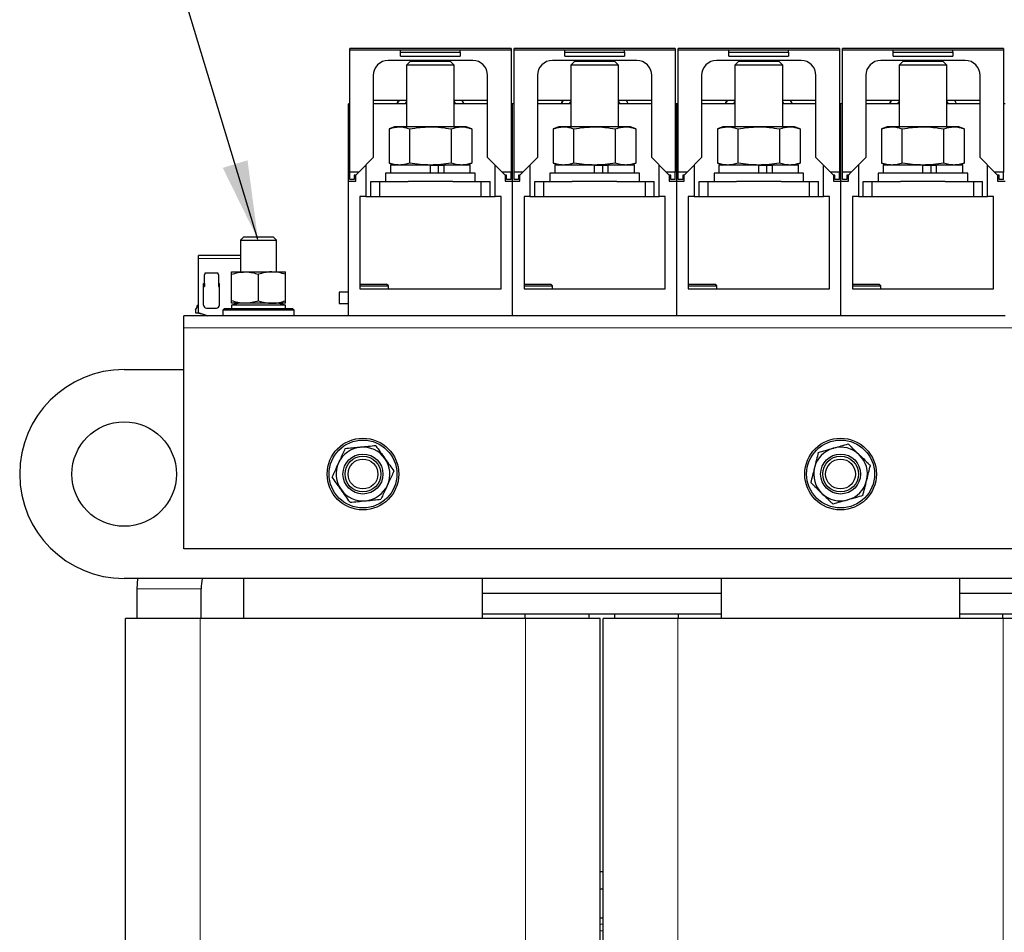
# Model space of a CAD drawing. Header units: millimetres. Extents: x 5 to 418, y 2 to 292.
# Tile 10 of 35: x 69 to 110, y 207 to 245. Entities that reach past the tile are written whole.
import ezdxf

# ---------------------------------------------------------------- set-up
doc = ezdxf.new("R2010")
doc.units = ezdxf.units.MM
doc.layers.add('SLD-0', color=7, linetype='Continuous')
doc.dimstyles.new('SLDDIMSTYLE2', dxfattribs={"dimtxt": 0.18, "dimasz": 3.302, "dimexe": 0, "dimexo": 0.0625, "dimgap": 0, "dimtad": 0, "dimtih": 1, "dimtoh": 1, "dimdec": 0, "dimrnd": 1e-09, "dimzin": 0, "dimdsep": 46, "dimtxsty": 'Standard', "dimsah": 1, "dimcen": 0.09, "dimadec": 0, "dimazin": 0, "dimtfac": 3.302, "dimtdec": 0, "dimtofl": 0, "dimtmove": 0, "dimatfit": 3, "dimfxl": 1, "dimfrac": 2, "dimtolj": 1, "dimtzin": 0, "dimarcsym": 0})

msp = doc.modelspace()

# ---------------------------------------------------------------- linework, layer by layer
at = {"color": 7, "linetype": 'Continuous', "lineweight": 25}
for p, q in [((89.7347, 243.6029), (82.9847, 243.6029)), ((82.9847, 243.5404), (82.9847, 243.6029)), ((82.9847, 238.4279), (82.9847, 243.5404)), ((89.7347, 243.5404), (82.9847, 243.5404)), ((85.1097, 243.4516), (85.1097, 243.5342)), ((87.6097, 243.5342), (85.1097, 243.5342)), ((85.1097, 243.4516), (87.6097, 243.4516)), ((85.1097, 243.2842), (85.1097, 243.4516)), ((85.1097, 243.2842), (87.6097, 243.2842)), ((87.6097, 243.4516), (87.6097, 243.5342)), ((87.6097, 243.4516), (87.6097, 243.2842)), ((89.7347, 243.6029), (89.7347, 243.5404)), ((89.7347, 243.5404), (89.7347, 238.4279)), ((96.6097, 243.6029), (89.8597, 243.6029)), ((89.8597, 243.5404), (89.8597, 243.6029)), ((89.8597, 238.4279), (89.8597, 243.5404)), ((96.6097, 243.5404), (89.8597, 243.5404)), ((91.9847, 243.4516), (91.9847, 243.5342)), ((94.4847, 243.5342), (91.9847, 243.5342)), ((91.9847, 243.2842), (91.9847, 243.4516)), ((91.9847, 243.4516), (94.4847, 243.4516)), ((91.9847, 243.2842), (94.4847, 243.2842)), ((94.4847, 243.4516), (94.4847, 243.5342)), ((94.4847, 243.4516), (94.4847, 243.2842)), ((96.6097, 243.6029), (96.6097, 243.5404)), ((96.6097, 243.5404), (96.6097, 238.4279)), ((103.4847, 243.6029), (96.7347, 243.6029)), ((96.7347, 243.5404), (96.7347, 243.6029)), ((96.7347, 238.4279), (96.7347, 243.5404)), ((103.4847, 243.5404), (96.7347, 243.5404)), ((101.3597, 243.5342), (98.8597, 243.5342)), ((98.8597, 243.4516), (98.8597, 243.5342)), ((98.8597, 243.2842), (98.8597, 243.4516)), ((98.8597, 243.4516), (101.3597, 243.4516)), ((98.8597, 243.2842), (101.3597, 243.2842)), ((101.3597, 243.4516), (101.3597, 243.5342)), ((101.3597, 243.4516), (101.3597, 243.2842)), ((103.4847, 243.6029), (103.4847, 243.5404)), ((103.4847, 243.5404), (103.4847, 238.4279)), ((110.3597, 243.6029), (103.6097, 243.6029)), ((103.6097, 243.5404), (103.6097, 243.6029)), ((103.6097, 238.4279), (103.6097, 243.5404)), ((110.3597, 243.5404), (103.6097, 243.5404)), ((108.2347, 243.5342), (105.7347, 243.5342)), ((105.7347, 243.4516), (105.7347, 243.5342)), ((105.7347, 243.4516), (108.2347, 243.4516)), ((105.7347, 243.2842), (105.7347, 243.4516)), ((105.7347, 243.2842), (108.2347, 243.2842)), ((108.2347, 243.4516), (108.2347, 243.5342)), ((108.2347, 243.4516), (108.2347, 243.2842)), ((110.3597, 243.6029), (110.3597, 243.5404)), ((110.3597, 243.5404), (110.3597, 238.4279)), ((88.1285, 243.1029), (84.591, 243.1029)), ((85.5131, 243.0623), (85.3597, 242.9089)), ((85.3597, 242.9089), (85.3597, 240.3248)), ((87.3597, 242.9089), (85.3597, 242.9089)), ((87.2064, 243.0623), (85.5131, 243.0623)), ((87.3597, 242.9089), (87.2064, 243.0623)), ((87.3597, 240.3248), (87.3597, 242.9089)), ((95.0035, 243.1029), (91.466, 243.1029)), ((92.3881, 243.0623), (92.2347, 242.9089)), ((92.2347, 242.9089), (92.2347, 240.3248)), ((94.2347, 242.9089), (92.2347, 242.9089)), ((94.0814, 243.0623), (92.3881, 243.0623)), ((94.2347, 242.9089), (94.0814, 243.0623)), ((94.2347, 240.3248), (94.2347, 242.9089)), ((101.8785, 243.1029), (98.341, 243.1029)), ((99.2631, 243.0623), (99.1097, 242.9089)), ((99.1097, 242.9089), (99.1097, 240.3248)), ((101.1097, 242.9089), (99.1097, 242.9089)), ((100.9564, 243.0623), (99.2631, 243.0623)), ((101.1097, 242.9089), (100.9564, 243.0623)), ((101.1097, 240.3248), (101.1097, 242.9089)), ((108.7535, 243.1029), (105.216, 243.1029)), ((106.1381, 243.0623), (105.9847, 242.9089)), ((105.9847, 242.9089), (105.9847, 240.3248)), ((107.9847, 242.9089), (105.9847, 242.9089)), ((107.8314, 243.0623), (106.1381, 243.0623)), ((107.9847, 242.9089), (107.8314, 243.0623)), ((107.9847, 240.3248), (107.9847, 242.9089)), ((83.966, 242.4779), (83.966, 239.0342)), ((88.7535, 239.0342), (88.7535, 242.4779)), ((90.841, 242.4779), (90.841, 239.0342)), ((95.6285, 239.0342), (95.6285, 242.4779)), ((97.716, 242.4779), (97.716, 239.0342)), ((102.5035, 239.0342), (102.5035, 242.4779)), ((104.591, 242.4779), (104.591, 239.0342)), ((109.3785, 239.0342), (109.3785, 242.4779)), ((82.9847, 241.2873), (82.9222, 241.2873)), ((82.9222, 238.0498), (82.9222, 241.2873)), ((85.3597, 241.4259), (83.966, 241.4259)), ((85.3597, 241.2873), (83.966, 241.2873)), ((88.7535, 241.4259), (87.3597, 241.4259)), ((88.7535, 241.2873), (87.3597, 241.2873)), ((87.7687, 241.2873), (87.692, 241.4259)), ((89.7972, 241.2873), (89.7347, 241.2873)), ((89.8597, 241.2873), (89.7972, 241.2873)), ((89.7972, 238.0498), (89.7972, 241.2873)), ((92.2347, 241.4259), (90.841, 241.4259)), ((92.2347, 241.2873), (90.841, 241.2873)), ((95.6285, 241.4259), (94.2347, 241.4259)), ((95.6285, 241.2873), (94.2347, 241.2873)), ((94.6437, 241.2873), (94.567, 241.4259)), ((96.6722, 241.2873), (96.6097, 241.2873)), ((96.6722, 238.0498), (96.6722, 241.2873)), ((96.7347, 241.2873), (96.6722, 241.2873)), ((99.1097, 241.4259), (97.716, 241.4259)), ((99.1097, 241.2873), (97.716, 241.2873)), ((102.5035, 241.4259), (101.1097, 241.4259)), ((102.5035, 241.2873), (101.1097, 241.2873)), ((101.5187, 241.2873), (101.442, 241.4259)), ((103.5472, 241.2873), (103.4847, 241.2873)), ((103.6097, 241.2873), (103.5472, 241.2873)), ((103.5472, 238.0498), (103.5472, 241.2873)), ((105.9847, 241.4259), (104.591, 241.4259)), ((105.9847, 241.2873), (104.591, 241.2873)), ((109.3785, 241.4259), (107.9847, 241.4259)), ((109.3785, 241.2873), (107.9847, 241.2873)), ((108.3937, 241.2873), (108.317, 241.4259)), ((110.4222, 241.2873), (110.3597, 241.2873)), ((84.8597, 240.3248), (84.6277, 240.2403)), ((84.6277, 240.2403), (84.6277, 238.8092)), ((85.0607, 240.3248), (84.8597, 240.3248)), ((86.3597, 240.3248), (85.0607, 240.3248)), ((85.4937, 238.8092), (85.4937, 240.2403)), ((87.6588, 240.3248), (86.3597, 240.3248)), ((87.2258, 240.2403), (87.2258, 238.8092)), ((87.8597, 240.3248), (87.6588, 240.3248)), ((88.0918, 240.2403), (87.8597, 240.3248)), ((88.0918, 240.2403), (88.0918, 238.8092)), ((91.7347, 240.3248), (91.5027, 240.2403)), ((91.5027, 240.2403), (91.5027, 238.8092)), ((91.9357, 240.3248), (91.7347, 240.3248)), ((93.2347, 240.3248), (91.9357, 240.3248)), ((92.3687, 238.8092), (92.3687, 240.2403)), ((94.5338, 240.3248), (93.2347, 240.3248)), ((94.1008, 240.2403), (94.1008, 238.8092)), ((94.7347, 240.3248), (94.5338, 240.3248)), ((94.9668, 240.2403), (94.7347, 240.3248)), ((94.9668, 240.2403), (94.9668, 238.8092)), ((98.6097, 240.3248), (98.3777, 240.2403)), ((98.3777, 240.2403), (98.3777, 238.8092)), ((98.8107, 240.3248), (98.6097, 240.3248)), ((100.1097, 240.3248), (98.8107, 240.3248)), ((99.2437, 238.8092), (99.2437, 240.2403)), ((101.4088, 240.3248), (100.1097, 240.3248)), ((100.9758, 240.2403), (100.9758, 238.8092)), ((101.6097, 240.3248), (101.4088, 240.3248)), ((101.8418, 240.2403), (101.6097, 240.3248)), ((101.8418, 240.2403), (101.8418, 238.8092)), ((105.4847, 240.3248), (105.2527, 240.2403)), ((105.2527, 240.2403), (105.2527, 238.8092)), ((105.6857, 240.3248), (105.4847, 240.3248)), ((106.9847, 240.3248), (105.6857, 240.3248)), ((106.1187, 238.8092), (106.1187, 240.2403)), ((108.2838, 240.3248), (106.9847, 240.3248)), ((107.8508, 240.2403), (107.8508, 238.8092)), ((108.4847, 240.3248), (108.2838, 240.3248)), ((108.7168, 240.2403), (108.4847, 240.3248)), ((108.7168, 240.2403), (108.7168, 238.8092)), ((83.966, 239.0342), (83.3597, 238.4279)), ((84.6277, 238.8092), (84.8597, 238.7248)), ((87.8597, 238.7248), (88.0918, 238.8092)), ((89.3597, 238.4279), (88.7535, 239.0342)), ((90.841, 239.0342), (90.2347, 238.4279)), ((91.5027, 238.8092), (91.7347, 238.7248)), ((94.7347, 238.7248), (94.9668, 238.8092)), ((96.2347, 238.4279), (95.6285, 239.0342)), ((97.716, 239.0342), (97.1097, 238.4279)), ((98.3777, 238.8092), (98.6097, 238.7248)), ((101.6097, 238.7248), (101.8418, 238.8092)), ((103.1097, 238.4279), (102.5035, 239.0342)), ((104.591, 239.0342), (103.9847, 238.4279)), ((105.2527, 238.8092), (105.4847, 238.7248)), ((108.4847, 238.7248), (108.7168, 238.8092)), ((109.9847, 238.4279), (109.3785, 239.0342)), ((83.3597, 238.4279), (82.9847, 238.4279)), ((82.9847, 238.1154), (82.9847, 238.4279)), ((83.3597, 238.4279), (83.2347, 238.3029)), ((83.6535, 238.7217), (83.6535, 237.4123)), ((84.4847, 238.3873), (84.4847, 238.0373)), ((88.2347, 238.3873), (84.4847, 238.3873)), ((84.691, 238.7248), (84.691, 238.3873)), ((86.3597, 238.7248), (84.691, 238.7248)), ((86.3597, 238.3873), (86.3597, 238.7248)), ((86.3597, 238.7248), (86.8728, 238.7248)), ((86.7018, 238.3873), (86.7018, 238.7248)), ((86.8728, 238.7248), (86.9305, 238.7248)), ((86.9305, 238.3873), (86.9305, 238.7248)), ((88.0285, 238.7248), (86.9305, 238.7248)), ((88.0285, 238.3873), (88.0285, 238.7248)), ((88.2347, 238.0373), (88.2347, 238.3873)), ((89.066, 237.4123), (89.066, 238.7217)), ((89.7347, 238.4279), (89.3597, 238.4279)), ((89.4847, 238.3029), (89.3597, 238.4279)), ((89.7347, 238.1154), (89.7347, 238.4279)), ((90.2347, 238.4279), (89.8597, 238.4279)), ((89.8597, 238.1154), (89.8597, 238.4279)), ((90.2347, 238.4279), (90.1097, 238.3029)), ((90.5285, 238.7217), (90.5285, 237.4123)), ((91.3597, 238.3873), (91.3597, 238.0373)), ((95.1097, 238.3873), (91.3597, 238.3873)), ((91.566, 238.7248), (91.566, 238.3873)), ((93.2347, 238.7248), (91.566, 238.7248)), ((93.2347, 238.3873), (93.2347, 238.7248)), ((93.2347, 238.7248), (93.7478, 238.7248)), ((93.5768, 238.3873), (93.5768, 238.7248)), ((93.7478, 238.7248), (93.8055, 238.7248)), ((93.8055, 238.3873), (93.8055, 238.7248)), ((94.9035, 238.7248), (93.8055, 238.7248)), ((94.9035, 238.3873), (94.9035, 238.7248)), ((95.1097, 238.0373), (95.1097, 238.3873)), ((95.941, 237.4123), (95.941, 238.7217)), ((96.6097, 238.4279), (96.2347, 238.4279)), ((96.3597, 238.3029), (96.2347, 238.4279)), ((96.6097, 238.1154), (96.6097, 238.4279)), ((97.1097, 238.4279), (96.7347, 238.4279)), ((96.7347, 238.1154), (96.7347, 238.4279)), ((97.1097, 238.4279), (96.9847, 238.3029)), ((97.4035, 238.7217), (97.4035, 237.4123)), ((98.2347, 238.3873), (98.2347, 238.0373)), ((101.9847, 238.3873), (98.2347, 238.3873)), ((98.441, 238.7248), (98.441, 238.3873)), ((100.1097, 238.7248), (98.441, 238.7248)), ((100.1097, 238.3873), (100.1097, 238.7248)), ((100.1097, 238.7248), (100.6228, 238.7248)), ((100.4518, 238.3873), (100.4518, 238.7248)), ((100.6228, 238.7248), (100.6805, 238.7248)), ((100.6805, 238.3873), (100.6805, 238.7248)), ((101.7785, 238.7248), (100.6805, 238.7248)), ((101.7785, 238.3873), (101.7785, 238.7248)), ((101.9847, 238.0373), (101.9847, 238.3873)), ((102.816, 237.4123), (102.816, 238.7217)), ((103.4847, 238.4279), (103.1097, 238.4279)), ((103.2347, 238.3029), (103.1097, 238.4279)), ((103.4847, 238.1154), (103.4847, 238.4279)), ((103.9847, 238.4279), (103.6097, 238.4279)), ((103.6097, 238.1154), (103.6097, 238.4279)), ((103.9847, 238.4279), (103.8597, 238.3029)), ((104.2785, 238.7217), (104.2785, 237.4123)), ((105.1097, 238.3873), (105.1097, 238.0373)), ((108.8597, 238.3873), (105.1097, 238.3873)), ((105.316, 238.7248), (105.316, 238.3873)), ((106.9847, 238.7248), (105.316, 238.7248)), ((106.9847, 238.3873), (106.9847, 238.7248)), ((106.9847, 238.7248), (107.4978, 238.7248)), ((107.3268, 238.3873), (107.3268, 238.7248)), ((107.4978, 238.7248), (107.5555, 238.7248)), ((107.5555, 238.3873), (107.5555, 238.7248)), ((108.6535, 238.7248), (107.5555, 238.7248)), ((108.6535, 238.3873), (108.6535, 238.7248)), ((108.8597, 238.0373), (108.8597, 238.3873)), ((109.691, 237.4123), (109.691, 238.7217)), ((110.3597, 238.4279), (109.9847, 238.4279)), ((110.1097, 238.3029), (109.9847, 238.4279)), ((110.3597, 238.1154), (110.3597, 238.4279)), ((82.9222, 232.4123), (82.9222, 238.0498)), ((82.9222, 238.0498), (83.2347, 238.0498)), ((83.1722, 238.1154), (82.9847, 238.1154)), ((83.2347, 238.3029), (83.1722, 238.3029)), ((83.1722, 238.3029), (83.1722, 238.1154)), ((83.2347, 238.0498), (83.2347, 238.3029)), ((83.8597, 237.4123), (83.8597, 238.0373)), ((83.8597, 238.0373), (84.2347, 238.0373)), ((84.2347, 237.4123), (84.2347, 238.0373)), ((84.2347, 238.0373), (85.4243, 238.0373)), ((87.2951, 238.0373), (85.4243, 238.0373)), ((87.2951, 238.0373), (88.4847, 238.0373)), ((88.4847, 237.4123), (88.4847, 238.0373)), ((88.4847, 238.0373), (88.8597, 238.0373)), ((88.8597, 237.4123), (88.8597, 238.0373)), ((89.5472, 238.3029), (89.4847, 238.3029)), ((89.4847, 238.3029), (89.4847, 238.0498)), ((89.4847, 238.0498), (89.7972, 238.0498)), ((89.5472, 238.1154), (89.5472, 238.3029)), ((89.7347, 238.1154), (89.5472, 238.1154)), ((89.7972, 232.4123), (89.7972, 238.0498)), ((89.7972, 238.0498), (90.1097, 238.0498)), ((90.0472, 238.1154), (89.8597, 238.1154)), ((90.1097, 238.3029), (90.0472, 238.3029)), ((90.0472, 238.3029), (90.0472, 238.1154)), ((90.1097, 238.0498), (90.1097, 238.3029)), ((90.7347, 237.4123), (90.7347, 238.0373)), ((90.7347, 238.0373), (91.1097, 238.0373)), ((91.1097, 237.4123), (91.1097, 238.0373)), ((91.1097, 238.0373), (92.2993, 238.0373)), ((94.1701, 238.0373), (92.2993, 238.0373)), ((94.1701, 238.0373), (95.3597, 238.0373)), ((95.3597, 237.4123), (95.3597, 238.0373)), ((95.3597, 238.0373), (95.7347, 238.0373)), ((95.7347, 237.4123), (95.7347, 238.0373)), ((96.4222, 238.3029), (96.3597, 238.3029)), ((96.3597, 238.3029), (96.3597, 238.0498)), ((96.3597, 238.0498), (96.6722, 238.0498)), ((96.4222, 238.1154), (96.4222, 238.3029)), ((96.6097, 238.1154), (96.4222, 238.1154)), ((96.6722, 232.4123), (96.6722, 238.0498)), ((96.6722, 238.0498), (96.9847, 238.0498)), ((96.9222, 238.1154), (96.7347, 238.1154)), ((96.9847, 238.3029), (96.9222, 238.3029)), ((96.9222, 238.3029), (96.9222, 238.1154)), ((96.9847, 238.0498), (96.9847, 238.3029)), ((97.6097, 237.4123), (97.6097, 238.0373)), ((97.6097, 238.0373), (97.9847, 238.0373)), ((97.9847, 237.4123), (97.9847, 238.0373)), ((97.9847, 238.0373), (99.1743, 238.0373)), ((101.0451, 238.0373), (99.1743, 238.0373)), ((101.0451, 238.0373), (102.2347, 238.0373)), ((102.2347, 237.4123), (102.2347, 238.0373)), ((102.2347, 238.0373), (102.6097, 238.0373)), ((102.6097, 237.4123), (102.6097, 238.0373)), ((103.2972, 238.3029), (103.2347, 238.3029)), ((103.2347, 238.3029), (103.2347, 238.0498)), ((103.2347, 238.0498), (103.5472, 238.0498)), ((103.2972, 238.1154), (103.2972, 238.3029)), ((103.4847, 238.1154), (103.2972, 238.1154)), ((103.5472, 232.4123), (103.5472, 238.0498)), ((103.5472, 238.0498), (103.8597, 238.0498)), ((103.7972, 238.1154), (103.6097, 238.1154)), ((103.8597, 238.3029), (103.7972, 238.3029)), ((103.7972, 238.3029), (103.7972, 238.1154)), ((103.8597, 238.0498), (103.8597, 238.3029)), ((104.4847, 237.4123), (104.4847, 238.0373)), ((104.4847, 238.0373), (104.8597, 238.0373)), ((104.8597, 237.4123), (104.8597, 238.0373)), ((104.8597, 238.0373), (106.0493, 238.0373)), ((107.9201, 238.0373), (106.0493, 238.0373)), ((107.9201, 238.0373), (109.1097, 238.0373)), ((109.1097, 237.4123), (109.1097, 238.0373)), ((109.1097, 238.0373), (109.4847, 238.0373)), ((109.4847, 237.4123), (109.4847, 238.0373)), ((110.1722, 238.3029), (110.1097, 238.3029)), ((110.1097, 238.3029), (110.1097, 238.0498)), ((110.1097, 238.0498), (110.4222, 238.0498)), ((110.1722, 238.1154), (110.1722, 238.3029)), ((110.3597, 238.1154), (110.1722, 238.1154)), ((83.6535, 237.4123), (83.4035, 237.4123)), ((83.4035, 237.4123), (83.4035, 233.5373)), ((83.6535, 237.4123), (84.0347, 237.4123)), ((84.0347, 237.4123), (84.2347, 237.4123)), ((84.2347, 237.4123), (88.4847, 237.4123)), ((88.4847, 237.4123), (88.6847, 237.4123)), ((88.6847, 237.4123), (89.066, 237.4123)), ((89.316, 237.4123), (89.066, 237.4123)), ((89.316, 233.5373), (89.316, 237.4123)), ((90.5285, 237.4123), (90.2785, 237.4123)), ((90.2785, 237.4123), (90.2785, 233.5373)), ((90.5285, 237.4123), (90.9097, 237.4123)), ((90.9097, 237.4123), (91.1097, 237.4123)), ((91.1097, 237.4123), (95.3597, 237.4123)), ((95.3597, 237.4123), (95.5597, 237.4123)), ((95.5597, 237.4123), (95.941, 237.4123)), ((96.191, 237.4123), (95.941, 237.4123)), ((96.191, 233.5373), (96.191, 237.4123)), ((97.4035, 237.4123), (97.1535, 237.4123)), ((97.1535, 237.4123), (97.1535, 233.5373)), ((97.4035, 237.4123), (97.7847, 237.4123)), ((97.7847, 237.4123), (97.9847, 237.4123)), ((97.9847, 237.4123), (102.2347, 237.4123)), ((102.2347, 237.4123), (102.4347, 237.4123)), ((102.4347, 237.4123), (102.816, 237.4123)), ((103.066, 237.4123), (102.816, 237.4123)), ((103.066, 233.5373), (103.066, 237.4123)), ((104.2785, 237.4123), (104.0285, 237.4123)), ((104.0285, 237.4123), (104.0285, 233.5373)), ((104.2785, 237.4123), (104.6597, 237.4123)), ((104.6597, 237.4123), (104.8597, 237.4123)), ((104.8597, 237.4123), (109.1097, 237.4123)), ((109.1097, 237.4123), (109.3097, 237.4123)), ((109.3097, 237.4123), (109.691, 237.4123)), ((109.941, 237.4123), (109.691, 237.4123)), ((109.941, 233.5373), (109.941, 237.4123)), ((78.5439, 235.7123), (78.4097, 235.5781)), ((78.4097, 235.5781), (78.4097, 234.2498)), ((78.4097, 235.5781), (79.9097, 235.5781)), ((78.5439, 235.7123), (79.7755, 235.7123)), ((79.9097, 235.5781), (79.7755, 235.7123)), ((79.9097, 234.2498), (79.9097, 235.5781)), ((78.4097, 234.931), (76.6535, 234.931)), ((76.6535, 234.806), (76.6535, 234.931)), ((76.6535, 232.5341), (76.6535, 234.806)), ((76.9222, 234.1664), (76.9222, 234.2123)), ((76.9222, 234.2123), (77.191, 234.2123)), ((77.191, 234.2123), (77.4597, 234.2123)), ((77.4597, 234.2123), (77.4597, 234.1664)), ((78.0347, 234.2498), (78.5972, 234.2498)), ((78.5972, 234.2498), (79.7222, 234.2498)), ((79.7222, 234.2498), (80.2847, 234.2498)), ((76.9004, 234.1342), (76.9149, 234.1487)), ((76.9004, 233.7685), (76.9004, 234.1342)), ((77.4671, 234.1487), (77.4816, 234.1342)), ((77.4816, 234.1342), (77.4816, 233.7685)), ((78.0347, 233.0378), (78.0347, 234.1493)), ((79.1597, 233.0378), (79.1597, 234.1493)), ((80.2847, 233.0378), (80.2847, 234.1493)), ((76.8566, 233.7685), (76.9004, 233.7685)), ((76.8566, 232.8623), (76.8566, 233.7685)), ((76.8566, 233.6435), (76.9004, 233.6435)), ((76.9004, 233.7685), (76.9004, 233.6435)), ((77.4816, 233.7685), (77.5254, 233.7685)), ((77.4816, 233.7685), (77.4816, 233.6435)), ((77.4816, 233.6435), (77.5254, 233.6435)), ((77.5254, 232.8623), (77.5254, 233.7685)), ((82.9222, 233.3985), (82.541, 233.3985)), ((82.541, 233.3985), (82.541, 233.1623)), ((83.4222, 233.7373), (83.4035, 233.7185)), ((83.4035, 233.6623), (83.8449, 233.6623)), ((83.4035, 233.5373), (89.316, 233.5373)), ((83.4222, 233.7373), (83.8602, 233.7373)), ((83.8449, 233.6623), (84.5972, 233.6623)), ((83.8602, 233.7373), (84.5222, 233.7373)), ((84.5972, 233.6623), (84.5222, 233.7373)), ((84.5972, 233.5373), (84.5972, 233.6623)), ((90.2972, 233.7373), (90.2785, 233.7185)), ((90.2785, 233.6623), (90.7199, 233.6623)), ((90.2785, 233.5373), (96.191, 233.5373)), ((90.2972, 233.7373), (90.7352, 233.7373)), ((90.7199, 233.6623), (91.4722, 233.6623)), ((90.7352, 233.7373), (91.3972, 233.7373)), ((91.4722, 233.6623), (91.3972, 233.7373)), ((91.4722, 233.5373), (91.4722, 233.6623)), ((97.1722, 233.7373), (97.1535, 233.7185)), ((97.1535, 233.6623), (97.5949, 233.6623)), ((97.1535, 233.5373), (103.066, 233.5373)), ((97.1722, 233.7373), (97.6102, 233.7373)), ((97.5949, 233.6623), (98.3472, 233.6623)), ((97.6102, 233.7373), (98.2722, 233.7373)), ((98.3472, 233.6623), (98.2722, 233.7373)), ((98.3472, 233.5373), (98.3472, 233.6623)), ((104.0472, 233.7373), (104.0285, 233.7185)), ((104.0285, 233.6623), (104.4699, 233.6623)), ((104.0285, 233.5373), (109.941, 233.5373)), ((104.0472, 233.7373), (104.4852, 233.7373)), ((104.4699, 233.6623), (105.2222, 233.6623)), ((104.4852, 233.7373), (105.1472, 233.7373)), ((105.2222, 233.6623), (105.1472, 233.7373)), ((105.2222, 233.5373), (105.2222, 233.6623)), ((82.541, 233.1623), (82.541, 232.926)), ((76.5222, 232.6668), (76.5222, 232.5373)), ((76.6535, 232.8373), (76.5972, 232.8373)), ((76.9816, 232.7373), (77.4004, 232.7373)), ((77.7379, 232.7248), (77.6597, 232.6467)), ((77.6597, 232.6467), (77.6597, 232.4123)), ((80.6597, 232.6467), (77.6597, 232.6467)), ((77.7379, 232.7248), (80.5816, 232.7248)), ((78.3472, 232.9373), (78.0347, 232.8623)), ((78.5972, 232.9373), (78.0347, 232.9373)), ((78.0347, 232.8623), (78.0347, 232.7248)), ((79.3765, 232.8623), (78.0347, 232.8623)), ((78.2941, 232.9245), (78.2941, 232.9373)), ((79.7222, 232.9373), (78.5972, 232.9373)), ((80.2847, 232.8623), (79.3765, 232.8623)), ((80.2847, 232.9373), (79.7222, 232.9373)), ((80.2847, 232.8623), (79.9722, 232.9373)), ((80.2847, 232.7248), (80.2847, 232.8623)), ((80.6597, 232.6467), (80.5816, 232.7248)), ((80.6597, 232.4123), (80.6597, 232.6467)), ((82.541, 232.926), (82.9222, 232.926)), ((82.9222, 232.4123), (76.0347, 232.4123)), ((76.0347, 231.9123), (76.0347, 232.4123)), ((76.5222, 232.5373), (76.6535, 232.5372)), ((77.0285, 232.4123), (76.6535, 232.5341)), ((89.7972, 232.4123), (82.9222, 232.4123)), ((96.6722, 232.4123), (89.7972, 232.4123)), ((103.5472, 232.4123), (96.6722, 232.4123)), ((110.4222, 232.4123), (103.5472, 232.4123)), ((76.0347, 222.6623), (76.0347, 231.9123)), ((73.5347, 230.1623), (76.0347, 230.1623)), ((131.0347, 222.6623), (76.0347, 222.6623)), ((133.5347, 221.4123), (73.5347, 221.4123)), ((74.0862, 221.4123), (74.066, 220.9873)), ((78.5347, 221.4123), (78.5347, 219.7373)), ((88.5347, 219.7373), (88.5347, 221.4123)), ((98.5347, 221.4123), (98.5347, 219.7373)), ((108.5347, 219.7373), (108.5347, 221.4123)), ((74.066, 220.9873), (74.066, 219.7373)), ((76.7535, 219.7373), (76.7535, 220.9873)), ((98.5347, 220.7873), (88.5347, 220.7873)), ((118.5347, 220.7873), (108.5347, 220.7873)), ((98.5347, 219.9248), (88.5347, 219.9248)), ((90.316, 219.9248), (90.316, 219.7373)), ((93.0035, 219.7373), (93.0035, 219.9248)), ((94.066, 219.9248), (94.066, 219.7373)), ((96.7535, 219.7373), (96.7535, 219.9248)), ((118.5347, 219.9248), (108.5347, 219.9248)), ((110.316, 219.9248), (110.316, 219.7373)), ((73.5972, 189.6123), (73.5972, 219.7373)), ((76.7222, 219.7373), (73.5972, 219.7373)), ((90.3472, 219.7373), (76.7222, 219.7373)), ((93.4722, 219.7373), (90.3472, 219.7373)), ((93.4722, 189.6123), (93.4722, 219.7373)), ((93.5972, 189.6123), (93.5972, 219.7373)), ((96.7222, 219.7373), (93.5972, 219.7373)), ((110.3472, 219.7373), (96.7222, 219.7373)), ((113.4722, 219.7373), (110.3472, 219.7373)), ((93.5972, 209.1248), (93.4722, 209.1248)), ((93.4722, 208.4248), (93.5972, 208.4248)), ((93.5972, 207.1873), (93.4722, 207.1873))]:
    msp.add_line(p, q, dxfattribs=at)
at = {"color": 7, "linetype": 'Continuous', "lineweight": 18}
for p, q in [((87.4265, 241.2873), (87.3597, 241.3936)), ((94.3015, 241.2873), (94.2347, 241.3936)), ((101.1765, 241.2873), (101.1097, 241.3936)), ((108.0515, 241.2873), (107.9847, 241.3936)), ((78.4097, 234.806), (76.6535, 234.806)), ((131.0347, 231.9123), (76.0347, 231.9123)), ((74.066, 220.9873), (76.7535, 220.9873)), ((76.7222, 189.6123), (76.7222, 219.7373)), ((90.3472, 189.6123), (90.3472, 219.7373)), ((96.7222, 189.6123), (96.7222, 219.7373)), ((110.3472, 189.6123), (110.3472, 219.7373)), ((93.5972, 206.9373), (93.4722, 206.9373)), ((93.5972, 206.6623), (93.4722, 206.6623))]:
    msp.add_line(p, q, dxfattribs=at)
at = {"color": 7, "linetype": 'Continuous', "lineweight": 25}
for centre, radius in [((73.5347, 225.7873), 2.1875), ((83.5347, 225.7873), 1.5), ((83.5347, 225.7873), 1.4219), ((103.5347, 225.7873), 1.5), ((103.5347, 225.7873), 1.4219), ((83.5347, 225.7873), 0.8367), ((83.5347, 225.7873), 0.75), ((83.5347, 225.7873), 0.625), ((103.5347, 225.7873), 0.8367), ((103.5347, 225.7873), 0.75), ((103.5347, 225.7873), 0.625)]:
    msp.add_circle(centre, radius, dxfattribs=at)
for centre, radius, start, end in [((84.591, 242.4779), 0.625, 90, 180), ((88.1285, 242.4779), 0.625, 0, 90), ((91.466, 242.4779), 0.625, 90, 180), ((95.0035, 242.4779), 0.625, 0, 90), ((98.341, 242.4779), 0.625, 90, 180), ((101.8785, 242.4779), 0.625, 0, 90), ((105.216, 242.4779), 0.625, 90, 180), ((108.7535, 242.4779), 0.625, 0, 90), ((76.8972, 234.1664), 0.025, 315, 0), ((77.4847, 234.1664), 0.025, 180, 225), ((76.366, 232.8373), 0.2312, 312.50664, 0), ((76.9816, 232.8623), 0.125, 180, 270), ((77.4004, 232.8623), 0.125, 270, 360), ((73.5347, 225.7873), 4.375, 90, 270), ((83.5347, 225.7873), 1.125, 95.42957, 155.42957), ((83.5347, 225.7873), 1.125, 35.42957, 95.42957), ((103.5347, 225.7873), 1.125, 105.9291, 165.9291), ((103.5347, 225.7873), 1.125, 45.9291, 105.9291), ((83.5347, 225.7873), 1.125, 335.42957, 35.42957), ((103.5347, 225.7873), 1.125, 345.9291, 45.9291), ((83.5347, 225.7873), 1.125, 155.42957, 215.42957), ((103.5347, 225.7873), 1.125, 165.9291, 225.9291), ((83.5347, 225.7873), 1.125, 215.42957, 275.42957), ((83.5347, 225.7873), 1.125, 275.42957, 335.42957), ((103.5347, 225.7873), 1.125, 285.9291, 345.9291), ((103.5347, 225.7873), 1.125, 225.9291, 285.9291), ((78.5347, 220.9873), 1.7813, 166.19628, 180)]:
    msp.add_arc(centre, radius, start, end, dxfattribs=at)
for points, knots in [([(84.9527, 241.2873), (84.9721, 241.3286), (84.9946, 241.3764), (85.0221, 241.4199), (85.0258, 241.4259)], [0, 0, 0, 0, 0.863041, 1, 1, 1, 1]), ([(85.0504, 241.4259), (85.0275, 241.3903), (84.9981, 241.3445), (84.9737, 241.2977), (84.9683, 241.2873)], [0, 0, 0, 0, 0.7775112, 1, 1, 1, 1]), ([(87.7668, 241.2873), (87.7473, 241.3286), (87.7249, 241.3764), (87.6974, 241.4199), (87.6936, 241.4259)], [0, 0, 0, 0, 0.863041, 1, 1, 1, 1]), ([(91.8277, 241.2873), (91.8471, 241.3286), (91.8696, 241.3764), (91.8971, 241.4199), (91.9008, 241.4259)], [0, 0, 0, 0, 0.863041, 1, 1, 1, 1]), ([(91.9254, 241.4259), (91.9025, 241.3903), (91.8731, 241.3445), (91.8487, 241.2977), (91.8433, 241.2873)], [0, 0, 0, 0, 0.7775112, 1, 1, 1, 1]), ([(94.6418, 241.2873), (94.6223, 241.3286), (94.5999, 241.3764), (94.5724, 241.4199), (94.5686, 241.4259)], [0, 0, 0, 0, 0.86304099, 1, 1, 1, 1]), ([(98.7027, 241.2873), (98.7221, 241.3286), (98.7446, 241.3764), (98.7721, 241.4199), (98.7758, 241.4259)], [0, 0, 0, 0, 0.863041, 1, 1, 1, 1]), ([(98.8004, 241.4259), (98.7775, 241.3903), (98.7481, 241.3445), (98.7237, 241.2977), (98.7183, 241.2873)], [0, 0, 0, 0, 0.7775112, 1, 1, 1, 1]), ([(101.5168, 241.2873), (101.4973, 241.3286), (101.4749, 241.3764), (101.4474, 241.4199), (101.4436, 241.4259)], [0, 0, 0, 0, 0.863041, 1, 1, 1, 1]), ([(105.5777, 241.2873), (105.5971, 241.3286), (105.6196, 241.3764), (105.6471, 241.4199), (105.6508, 241.4259)], [0, 0, 0, 0, 0.863041, 1, 1, 1, 1]), ([(105.6754, 241.4259), (105.6525, 241.3903), (105.6231, 241.3445), (105.5987, 241.2977), (105.5933, 241.2873)], [0, 0, 0, 0, 0.7775112, 1, 1, 1, 1]), ([(108.3918, 241.2873), (108.3723, 241.3286), (108.3499, 241.3764), (108.3224, 241.4199), (108.3186, 241.4259)], [0, 0, 0, 0, 0.863041, 1, 1, 1, 1]), ([(84.6277, 240.2403), (84.6991, 240.2642), (84.8425, 240.3121), (84.9878, 240.3205), (85.0607, 240.3248)], [0, 0, 0, 0, 0.4981128, 1, 1, 1, 1]), ([(85.0607, 240.3248), (85.133, 240.3206), (85.2783, 240.3122), (85.4217, 240.2644), (85.4937, 240.2403)], [0, 0, 0, 0, 0.49778063, 1, 1, 1, 1]), ([(85.4937, 240.2403), (85.6365, 240.2642), (85.9233, 240.3121), (86.2139, 240.3205), (86.3597, 240.3248)], [0, 0, 0, 0, 0.49811277, 1, 1, 1, 1]), ([(86.3597, 240.3248), (86.5044, 240.3206), (86.795, 240.3122), (87.0817, 240.2644), (87.2258, 240.2403)], [0, 0, 0, 0, 0.4977806, 1, 1, 1, 1]), ([(87.2258, 240.2403), (87.2972, 240.2642), (87.4405, 240.3121), (87.5858, 240.3205), (87.6588, 240.3248)], [0, 0, 0, 0, 0.4981128, 1, 1, 1, 1]), ([(87.6588, 240.3248), (87.7311, 240.3206), (87.8764, 240.3122), (88.0198, 240.2644), (88.0918, 240.2403)], [0, 0, 0, 0, 0.4977806, 1, 1, 1, 1]), ([(91.5027, 240.2403), (91.5741, 240.2642), (91.7175, 240.3121), (91.8628, 240.3205), (91.9357, 240.3248)], [0, 0, 0, 0, 0.4981128, 1, 1, 1, 1]), ([(91.9357, 240.3248), (92.008, 240.3206), (92.1533, 240.3122), (92.2967, 240.2644), (92.3687, 240.2403)], [0, 0, 0, 0, 0.4977806, 1, 1, 1, 1]), ([(92.3687, 240.2403), (92.5115, 240.2642), (92.7983, 240.3121), (93.0889, 240.3205), (93.2347, 240.3248)], [0, 0, 0, 0, 0.49811277, 1, 1, 1, 1]), ([(93.2347, 240.3248), (93.3794, 240.3206), (93.67, 240.3122), (93.9567, 240.2644), (94.1008, 240.2403)], [0, 0, 0, 0, 0.4977806, 1, 1, 1, 1]), ([(94.1008, 240.2403), (94.1722, 240.2642), (94.3155, 240.3121), (94.4608, 240.3205), (94.5338, 240.3248)], [0, 0, 0, 0, 0.4981128, 1, 1, 1, 1]), ([(94.5338, 240.3248), (94.6061, 240.3206), (94.7514, 240.3122), (94.8948, 240.2644), (94.9668, 240.2403)], [0, 0, 0, 0, 0.4977806, 1, 1, 1, 1]), ([(98.3777, 240.2403), (98.4491, 240.2642), (98.5925, 240.3121), (98.7378, 240.3205), (98.8107, 240.3248)], [0, 0, 0, 0, 0.4981128, 1, 1, 1, 1]), ([(98.8107, 240.3248), (98.883, 240.3206), (99.0283, 240.3122), (99.1717, 240.2644), (99.2437, 240.2403)], [0, 0, 0, 0, 0.4977806, 1, 1, 1, 1]), ([(99.2437, 240.2403), (99.3865, 240.2642), (99.6733, 240.3121), (99.9639, 240.3205), (100.1097, 240.3248)], [0, 0, 0, 0, 0.4981128, 1, 1, 1, 1]), ([(100.1097, 240.3248), (100.2544, 240.3206), (100.545, 240.3122), (100.8317, 240.2644), (100.9758, 240.2403)], [0, 0, 0, 0, 0.4977806, 1, 1, 1, 1]), ([(100.9758, 240.2403), (101.0472, 240.2642), (101.1905, 240.3121), (101.3358, 240.3205), (101.4088, 240.3248)], [0, 0, 0, 0, 0.4981128, 1, 1, 1, 1]), ([(101.4088, 240.3248), (101.4811, 240.3206), (101.6264, 240.3122), (101.7698, 240.2644), (101.8418, 240.2403)], [0, 0, 0, 0, 0.49778063, 1, 1, 1, 1]), ([(105.2527, 240.2403), (105.3241, 240.2642), (105.4675, 240.3121), (105.6128, 240.3205), (105.6857, 240.3248)], [0, 0, 0, 0, 0.4981128, 1, 1, 1, 1]), ([(105.6857, 240.3248), (105.758, 240.3206), (105.9033, 240.3122), (106.0467, 240.2644), (106.1187, 240.2403)], [0, 0, 0, 0, 0.4977806, 1, 1, 1, 1]), ([(106.1187, 240.2403), (106.2615, 240.2642), (106.5483, 240.3121), (106.8389, 240.3205), (106.9847, 240.3248)], [0, 0, 0, 0, 0.4981128, 1, 1, 1, 1]), ([(106.9847, 240.3248), (107.1294, 240.3206), (107.42, 240.3122), (107.7067, 240.2644), (107.8508, 240.2403)], [0, 0, 0, 0, 0.4977806, 1, 1, 1, 1]), ([(107.8508, 240.2403), (107.9222, 240.2642), (108.0655, 240.3121), (108.2108, 240.3205), (108.2838, 240.3248)], [0, 0, 0, 0, 0.4981128, 1, 1, 1, 1]), ([(108.2838, 240.3248), (108.3561, 240.3206), (108.5014, 240.3122), (108.6448, 240.2644), (108.7168, 240.2403)], [0, 0, 0, 0, 0.4977806, 1, 1, 1, 1]), ([(85.0607, 238.7248), (84.9884, 238.729), (84.8431, 238.7373), (84.6997, 238.7852), (84.6277, 238.8092)], [0, 0, 0, 0, 0.4977806, 1, 1, 1, 1]), ([(85.4937, 238.8092), (85.4223, 238.7854), (85.2789, 238.7375), (85.1336, 238.729), (85.0607, 238.7248)], [0, 0, 0, 0, 0.4981128, 1, 1, 1, 1]), ([(86.3597, 238.7248), (86.2151, 238.729), (85.9245, 238.7373), (85.6377, 238.7852), (85.4937, 238.8092)], [0, 0, 0, 0, 0.4977806, 1, 1, 1, 1]), ([(87.2258, 238.8092), (87.0829, 238.7854), (86.7962, 238.7375), (86.5056, 238.729), (86.3597, 238.7248)], [0, 0, 0, 0, 0.4981128, 1, 1, 1, 1]), ([(87.6588, 238.7248), (87.5864, 238.729), (87.4411, 238.7373), (87.2978, 238.7852), (87.2258, 238.8092)], [0, 0, 0, 0, 0.4977806, 1, 1, 1, 1]), ([(88.0918, 238.8092), (88.0204, 238.7854), (87.877, 238.7375), (87.7317, 238.729), (87.6588, 238.7248)], [0, 0, 0, 0, 0.49811276, 1, 1, 1, 1]), ([(91.9357, 238.7248), (91.8634, 238.729), (91.7181, 238.7373), (91.5747, 238.7852), (91.5027, 238.8092)], [0, 0, 0, 0, 0.4977806, 1, 1, 1, 1]), ([(92.3687, 238.8092), (92.2973, 238.7854), (92.1539, 238.7375), (92.0086, 238.729), (91.9357, 238.7248)], [0, 0, 0, 0, 0.4981128, 1, 1, 1, 1]), ([(93.2347, 238.7248), (93.0901, 238.729), (92.7995, 238.7373), (92.5127, 238.7852), (92.3687, 238.8092)], [0, 0, 0, 0, 0.4977806, 1, 1, 1, 1]), ([(94.1008, 238.8092), (93.9579, 238.7854), (93.6712, 238.7375), (93.3806, 238.729), (93.2347, 238.7248)], [0, 0, 0, 0, 0.4981128, 1, 1, 1, 1]), ([(94.5338, 238.7248), (94.4614, 238.729), (94.3161, 238.7373), (94.1728, 238.7852), (94.1008, 238.8092)], [0, 0, 0, 0, 0.4977806, 1, 1, 1, 1]), ([(94.9668, 238.8092), (94.8954, 238.7854), (94.752, 238.7375), (94.6067, 238.729), (94.5338, 238.7248)], [0, 0, 0, 0, 0.49811276, 1, 1, 1, 1]), ([(98.8107, 238.7248), (98.7384, 238.729), (98.5931, 238.7373), (98.4497, 238.7852), (98.3777, 238.8092)], [0, 0, 0, 0, 0.4977806, 1, 1, 1, 1]), ([(99.2437, 238.8092), (99.1723, 238.7854), (99.0289, 238.7375), (98.8836, 238.729), (98.8107, 238.7248)], [0, 0, 0, 0, 0.4981128, 1, 1, 1, 1]), ([(100.1097, 238.7248), (99.9651, 238.729), (99.6745, 238.7373), (99.3877, 238.7852), (99.2437, 238.8092)], [0, 0, 0, 0, 0.4977806, 1, 1, 1, 1]), ([(100.9758, 238.8092), (100.8329, 238.7854), (100.5462, 238.7375), (100.2556, 238.729), (100.1097, 238.7248)], [0, 0, 0, 0, 0.4981128, 1, 1, 1, 1]), ([(101.4088, 238.7248), (101.3364, 238.729), (101.1911, 238.7373), (101.0478, 238.7852), (100.9758, 238.8092)], [0, 0, 0, 0, 0.4977806, 1, 1, 1, 1]), ([(101.8418, 238.8092), (101.7704, 238.7854), (101.627, 238.7375), (101.4817, 238.729), (101.4088, 238.7248)], [0, 0, 0, 0, 0.49811276, 1, 1, 1, 1]), ([(105.6857, 238.7248), (105.6134, 238.729), (105.4681, 238.7373), (105.3247, 238.7852), (105.2527, 238.8092)], [0, 0, 0, 0, 0.4977806, 1, 1, 1, 1]), ([(106.1187, 238.8092), (106.0473, 238.7854), (105.9039, 238.7375), (105.7586, 238.729), (105.6857, 238.7248)], [0, 0, 0, 0, 0.4981128, 1, 1, 1, 1]), ([(106.9847, 238.7248), (106.8401, 238.729), (106.5495, 238.7373), (106.2627, 238.7852), (106.1187, 238.8092)], [0, 0, 0, 0, 0.4977806, 1, 1, 1, 1]), ([(107.8508, 238.8092), (107.7079, 238.7854), (107.4212, 238.7375), (107.1306, 238.729), (106.9847, 238.7248)], [0, 0, 0, 0, 0.4981128, 1, 1, 1, 1]), ([(108.2838, 238.7248), (108.2114, 238.729), (108.0661, 238.7373), (107.9228, 238.7852), (107.8508, 238.8092)], [0, 0, 0, 0, 0.4977806, 1, 1, 1, 1]), ([(108.7168, 238.8092), (108.6454, 238.7854), (108.502, 238.7375), (108.3567, 238.729), (108.2838, 238.7248)], [0, 0, 0, 0, 0.49811276, 1, 1, 1, 1]), ([(78.0347, 234.1493), (78.1261, 234.1774), (78.3105, 234.2341), (78.5011, 234.2445), (78.5972, 234.2498)], [0, 0, 0, 0, 0.495458, 1, 1, 1, 1]), ([(78.0347, 234.1493), (78.0347, 234.1623), (78.0347, 234.2215), (78.0347, 234.2374), (78.0347, 234.2498)], [0, 0, 0, 0, 0.2189524, 1, 1, 1, 1]), ([(78.5972, 234.2498), (78.6106, 234.2497), (78.7115, 234.2488), (78.9019, 234.2268), (79.0733, 234.1753), (79.1597, 234.1493)], [0, 0, 0, 0, 0.07009, 0.5307844, 1, 1, 1, 1]), ([(79.7222, 234.2498), (79.7089, 234.2497), (79.6079, 234.2488), (79.4176, 234.2268), (79.2462, 234.1753), (79.1597, 234.1493)], [0, 0, 0, 0, 0.07009003, 0.53078443, 1, 1, 1, 1]), ([(80.2847, 234.1493), (80.1934, 234.1774), (80.009, 234.2341), (79.8184, 234.2445), (79.7222, 234.2498)], [0, 0, 0, 0, 0.49545796, 1, 1, 1, 1]), ([(80.2847, 234.1493), (80.2847, 234.1623), (80.2847, 234.2215), (80.2847, 234.2374), (80.2847, 234.2498)], [0, 0, 0, 0, 0.21895241, 1, 1, 1, 1]), ([(78.5972, 232.9373), (78.5839, 232.9374), (78.4829, 232.9383), (78.2926, 232.9603), (78.1212, 233.0118), (78.0347, 233.0378)], [0, 0, 0, 0, 0.07009, 0.5307844, 1, 1, 1, 1]), ([(78.0347, 232.9373), (78.0347, 232.9497), (78.0347, 232.9656), (78.0347, 233.0248), (78.0347, 233.0378)], [0, 0, 0, 0, 0.7810476, 1, 1, 1, 1]), ([(79.1597, 233.0378), (79.0684, 233.0097), (78.884, 232.953), (78.6934, 232.9426), (78.5972, 232.9373)], [0, 0, 0, 0, 0.495458, 1, 1, 1, 1]), ([(79.1597, 233.0378), (79.2511, 233.0097), (79.4355, 232.953), (79.6261, 232.9426), (79.7222, 232.9373)], [0, 0, 0, 0, 0.495458, 1, 1, 1, 1]), ([(79.7222, 232.9373), (79.7356, 232.9374), (79.8365, 232.9383), (80.0269, 232.9603), (80.1983, 233.0118), (80.2847, 233.0378)], [0, 0, 0, 0, 0.07009, 0.5307844, 1, 1, 1, 1]), ([(80.2847, 232.9373), (80.2847, 232.9497), (80.2847, 232.9656), (80.2847, 233.0248), (80.2847, 233.0378)], [0, 0, 0, 0, 0.7810476, 1, 1, 1, 1]), ([(76.6535, 232.5341), (76.663, 232.5311), (76.7071, 232.5167), (76.8437, 232.4723), (76.9621, 232.4339), (77.0285, 232.4123)], [0, 0, 0, 0, 0.1071494, 0.4989926, 1, 1, 1, 1]), ([(82.7817, 226.8458), (82.7138, 226.6974), (82.6248, 226.5026), (82.5334, 226.3027), (82.5116, 226.2551)], [0, 0, 0, 0, 0.76189818, 1, 1, 1, 1]), ([(83.4283, 226.9072), (83.413, 226.9058), (83.2969, 226.8947), (83.0781, 226.8739), (82.8811, 226.8552), (82.7817, 226.8458)], [0, 0, 0, 0, 0.07009, 0.5307844, 1, 1, 1, 1]), ([(84.0749, 226.9687), (83.9699, 226.9587), (83.7579, 226.9386), (83.5388, 226.9177), (83.4283, 226.9072)], [0, 0, 0, 0, 0.495458, 1, 1, 1, 1]), ([(84.0749, 226.9687), (84.136, 226.8827), (84.2595, 226.7093), (84.387, 226.5299), (84.4514, 226.4395)], [0, 0, 0, 0, 0.495458, 1, 1, 1, 1]), ([(102.6014, 226.6908), (102.7028, 226.7198), (102.9076, 226.7782), (103.1192, 226.8386), (103.226, 226.8691)], [0, 0, 0, 0, 0.495458, 1, 1, 1, 1]), ([(103.226, 226.8691), (103.2408, 226.8733), (103.3529, 226.9053), (103.5643, 226.9656), (103.7546, 227.0199), (103.8506, 227.0473)], [0, 0, 0, 0, 0.07009, 0.5307844, 1, 1, 1, 1]), ([(103.8506, 227.0473), (103.9678, 226.9338), (104.1217, 226.7849), (104.2796, 226.632), (104.3172, 226.5956)], [0, 0, 0, 0, 0.7618982, 1, 1, 1, 1]), ([(84.4514, 226.4395), (84.4603, 226.4269), (84.5279, 226.3319), (84.6554, 226.1528), (84.7701, 225.9916), (84.8279, 225.9102)], [0, 0, 0, 0, 0.07009, 0.5307844, 1, 1, 1, 1]), ([(102.6014, 226.6908), (102.5758, 226.5885), (102.524, 226.382), (102.4705, 226.1685), (102.4435, 226.0608)], [0, 0, 0, 0, 0.49545796, 1, 1, 1, 1]), ([(104.3172, 226.5956), (104.4406, 226.4761), (104.5986, 226.3231), (104.7506, 226.176), (104.7839, 226.1438)], [0, 0, 0, 0, 0.7810476, 1, 1, 1, 1]), ([(82.5116, 226.2551), (82.4402, 226.0989), (82.3487, 225.8989), (82.2608, 225.7065), (82.2415, 225.6644)], [0, 0, 0, 0, 0.7810476, 1, 1, 1, 1]), ([(102.4435, 226.0608), (102.4397, 226.0459), (102.4114, 225.9328), (102.358, 225.7195), (102.3098, 225.5276), (102.2856, 225.4308)], [0, 0, 0, 0, 0.07009, 0.5307844, 1, 1, 1, 1]), ([(104.626, 225.5138), (104.6297, 225.5287), (104.6581, 225.6418), (104.7115, 225.855), (104.7596, 226.047), (104.7839, 226.1438)], [0, 0, 0, 0, 0.07009003, 0.53078443, 1, 1, 1, 1]), ([(82.618, 225.1351), (82.6091, 225.1477), (82.5415, 225.2427), (82.4141, 225.4218), (82.2994, 225.583), (82.2415, 225.6644)], [0, 0, 0, 0, 0.07009, 0.5307844, 1, 1, 1, 1]), ([(84.8279, 225.9102), (84.7601, 225.7618), (84.671, 225.567), (84.5796, 225.3671), (84.5579, 225.3195)], [0, 0, 0, 0, 0.7618982, 1, 1, 1, 1]), ([(82.9946, 224.6059), (82.9334, 224.6918), (82.81, 224.8653), (82.6824, 225.0446), (82.618, 225.1351)], [0, 0, 0, 0, 0.495458, 1, 1, 1, 1]), ([(84.5579, 225.3195), (84.4864, 225.1633), (84.395, 224.9633), (84.307, 224.7709), (84.2878, 224.7288)], [0, 0, 0, 0, 0.78104759, 1, 1, 1, 1]), ([(102.2856, 225.4308), (102.4028, 225.3173), (102.5567, 225.1683), (102.7146, 225.0154), (102.7522, 224.979)], [0, 0, 0, 0, 0.76189818, 1, 1, 1, 1]), ([(104.4681, 224.8837), (104.4937, 224.9861), (104.5455, 225.1926), (104.599, 225.4061), (104.626, 225.5138)], [0, 0, 0, 0, 0.495458, 1, 1, 1, 1]), ([(83.6412, 224.6673), (83.6565, 224.6688), (83.7726, 224.6798), (83.9914, 224.7006), (84.1884, 224.7193), (84.2878, 224.7288)], [0, 0, 0, 0, 0.07009, 0.5307844, 1, 1, 1, 1]), ([(102.7522, 224.979), (102.8756, 224.8595), (103.0337, 224.7066), (103.1856, 224.5594), (103.2189, 224.5272)], [0, 0, 0, 0, 0.7810476, 1, 1, 1, 1]), ([(104.4681, 224.8837), (104.3666, 224.8548), (104.1619, 224.7964), (103.9503, 224.736), (103.8435, 224.7055)], [0, 0, 0, 0, 0.495458, 1, 1, 1, 1]), ([(82.9946, 224.6059), (83.0996, 224.6159), (83.3115, 224.636), (83.5306, 224.6568), (83.6412, 224.6673)], [0, 0, 0, 0, 0.495458, 1, 1, 1, 1]), ([(103.8435, 224.7055), (103.8287, 224.7013), (103.7166, 224.6693), (103.5052, 224.6089), (103.3149, 224.5546), (103.2189, 224.5272)], [0, 0, 0, 0, 0.07009, 0.5307844, 1, 1, 1, 1])]:
    msp.add_open_spline(points, degree=3, knots=knots, dxfattribs=at)
at = {"color": 7, "linetype": 'Continuous', "lineweight": 18}
for points, knots in [([(85.3597, 241.3915), (85.3424, 241.3684), (85.3173, 241.3351), (85.2952, 241.2985), (85.2885, 241.2873)], [0, 0, 0, 0, 0.6944685, 1, 1, 1, 1]), ([(92.2347, 241.3915), (92.2174, 241.3684), (92.1923, 241.3351), (92.1702, 241.2985), (92.1635, 241.2873)], [0, 0, 0, 0, 0.6944685, 1, 1, 1, 1]), ([(99.1097, 241.3915), (99.0924, 241.3684), (99.0673, 241.3351), (99.0452, 241.2985), (99.0385, 241.2873)], [0, 0, 0, 0, 0.6944685, 1, 1, 1, 1]), ([(105.9847, 241.3915), (105.9674, 241.3684), (105.9423, 241.3351), (105.9202, 241.2985), (105.9135, 241.2873)], [0, 0, 0, 0, 0.69446849, 1, 1, 1, 1])]:
    msp.add_open_spline(points, degree=3, knots=knots, dxfattribs=at)

# ---------------------------------------------------------------- leaders
at = {"layer": 'SLD-0'}
msp.add_leader([(79.1387, 235.6045), (74.9058, 249.5765)], dimstyle='SLDDIMSTYLE2', dxfattribs=at)

doc.saveas('drawing.dxf')
